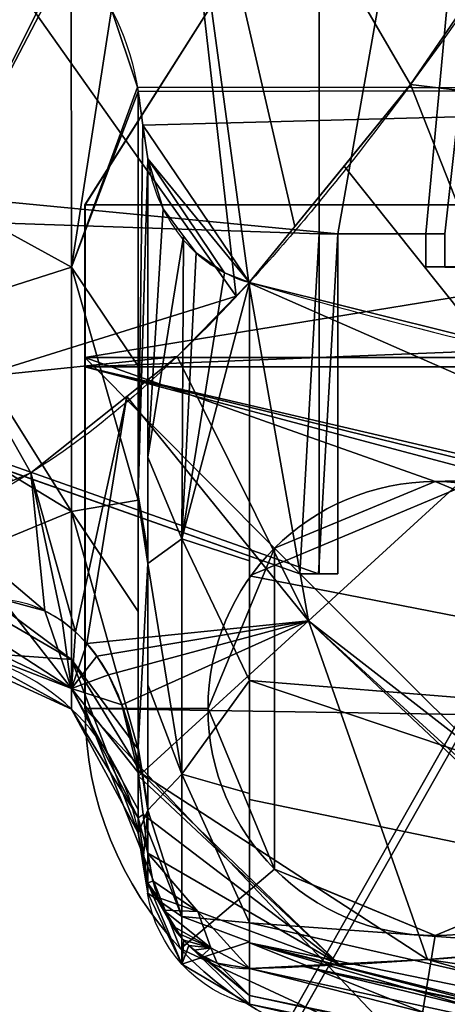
# Model space of a CAD drawing. Extents: x -181 to 175, y -61 to 227.
# Tile 3 of 23: x -122 to -98, y -29 to 27. Entities that reach past the tile are written whole.
import ezdxf

# ---------------------------------------------------------------- set-up
doc = ezdxf.new("R2010")
doc.units = 0
doc.header["$MEASUREMENT"] = 0
doc.layers.add('1', color=7, linetype='Continuous')

# ---------------------------------------------------------------- blocks, each defined once
blk = doc.blocks.new('UG_SURFACE_006')
at = {"layer": '1', "color": 253, "linetype": 'Continuous'}
blk.add_3dface([(104.214504, -59.94859, 242.074877), (-61.862744, -11.030207, 107.661866), (-96.032716, -11.030207, 107.661866), (-121.430703, -55.877682, 230.889246)], dxfattribs=at)
blk = doc.blocks.new('UG_SURFACE_017')
at = {"layer": '1', "color": 253, "linetype": 'Continuous'}
for points in [[(-75.366497, 20.543877, 88.598453), (-89.940302, 37.709814, 88.598453), (-99.665701, 23.480155, 69.468945)], [(-99.665701, 23.480155, 69.468945), (-103.435814, 18.850366, 60.854454), (-92.392795, 4.993896, 61.036132)], [(-99.665701, 23.480155, 69.468945), (-92.392795, 4.993896, 61.036132), (-75.366497, 20.543877, 88.598453)], [(-92.392795, 4.993896, 61.036132), (-103.435814, 18.850366, 60.854454), (-108.837694, 12.216741, 48.511501)], [(-108.837694, 12.216741, 48.511501), (-112.912282, 8.035436, 38.223248), (-105.462834, -6.977307, 30.417547)], [(-105.462834, -6.977307, 30.417547), (-92.392795, 4.993896, 61.036132), (-108.837694, 12.216741, 48.511501)], [(-112.912282, 8.035436, 38.223248), (-115.770914, 5.762199, 30.286219), (-105.462834, -6.977307, 30.417547)], [(-118.693121, -7.598397, 5.172517), (-115.770914, 5.762199, 30.286219), (-121.218033, 1.430545, 15.162209)], [(-118.693121, -7.598397, 5.172517), (-118.049659, -8.260177, 5.361686), (-115.770914, 5.762199, 30.286219)], [(-105.462834, -6.977307, 30.417547), (-115.770914, 5.762199, 30.286219), (-118.049659, -8.260177, 5.361686)], [(-92.392795, 4.993896, 61.036132), (-105.462834, -6.977307, 30.417547), (-82.52985, -24.810802, 35.557542)], [(-120.418914, -6.411878, 3.493429), (-121.218033, 1.430545, 15.162209), (-126.850158, -0.970257, -2.62387)], [(-121.218033, 1.430545, 15.162209), (-119.448677, -6.987432, 4.622317), (-118.693121, -7.598397, 5.172517)], [(-121.218033, 1.430545, 15.162209), (-120.418914, -6.411878, 3.493429), (-119.448677, -6.987432, 4.622317)], [(-126.850158, -0.970257, -2.62387), (-122.858793, -5.740999, -1.053434), (-120.418914, -6.411878, 3.493429)], [(-118.049659, -8.260177, 5.361686), (-117.471784, -8.995979, 5.253191), (-105.462834, -6.977307, 30.417547)], [(-105.462834, -6.977307, 30.417547), (-117.471784, -8.995979, 5.253191), (-116.817355, -10.047318, 4.696643)], [(-105.462834, -6.977307, 30.417547), (-116.817355, -10.047318, 4.696643), (-116.048969, -11.74481, 3.093988)], [(-114.941932, -15.659463, -2.543042), (-105.462834, -6.977307, 30.417547), (-116.048969, -11.74481, 3.093988)], [(-98.696366, -26.218088, 9.279574), (-105.462834, -6.977307, 30.417547), (-114.941932, -15.659463, -2.543042)], [(-98.696366, -26.218088, 9.279574), (-86.172864, -25.165994, 30.399909), (-105.462834, -6.977307, 30.417547)], [(-105.462834, -6.977307, 30.417547), (-86.172864, -25.165994, 30.399909), (-85.583188, -25.116455, 31.394366)], [(-105.462834, -6.977307, 30.417547), (-85.583188, -25.116455, 31.394366), (-82.52985, -24.810802, 35.557542)], [(-116.048969, -11.74481, 3.093988), (-115.177065, -15.39395, -2.543992), (-114.941932, -15.659463, -2.543042)], [(-114.941932, -15.659463, -2.543042), (-115.177065, -15.39395, -2.543992), (-115.12848, -15.5973, -2.85817)], [(-115.12848, -15.5973, -2.85817), (-115.10364, -15.808964, -3.289046), (-114.941932, -15.659463, -2.543042)], [(-103.735007, -26.470808, -2.633046), (-114.941932, -15.659463, -2.543042), (-115.10364, -15.808964, -3.289046)], [(-114.941932, -15.659463, -2.543042), (-103.735007, -26.470808, -2.633046), (-98.696366, -26.218088, 9.279574)], [(-115.10364, -15.808964, -3.289046), (-114.84883, -17.980533, -7.709585), (-103.735007, -26.470808, -2.633046)], [(-103.735007, -26.470808, -2.633046), (-114.84883, -17.980533, -7.709585), (-114.589356, -20.182345, -12.647086)], [(-111.734711, -23.484385, -13.630508), (-114.589356, -20.182345, -12.647086), (-114.299878, -21.739658, -16.151881)], [(-103.735007, -26.470808, -2.633046), (-114.589356, -20.182345, -12.647086), (-111.734711, -23.484385, -13.630508)], [(-111.734711, -23.484385, -13.630508), (-114.299878, -21.739658, -16.151881), (-114.001259, -22.689698, -18.050142)], [(-114.001259, -22.689698, -18.050142), (-113.69054, -23.419432, -19.310912), (-111.734711, -23.484385, -13.630508)], [(-113.69054, -23.419432, -19.310912), (-113.184161, -24.309536, -20.494906), (-111.011311, -25.546642, -17.550508)], [(-111.011311, -25.546642, -17.550508), (-111.734711, -23.484385, -13.630508), (-113.69054, -23.419432, -19.310912)], [(-111.734711, -23.484385, -13.630508), (-108.802982, -26.724998, -14.61501), (-103.735007, -26.470808, -2.633046)], [(-111.011311, -25.546642, -17.550508), (-108.802982, -26.724998, -14.61501), (-111.734711, -23.484385, -13.630508)], [(-111.011311, -25.546642, -17.550508), (-113.184161, -24.309536, -20.494906), (-112.906083, -24.696013, -20.83437)], [(-111.011311, -25.546642, -17.550508), (-112.906083, -24.696013, -20.83437), (-112.545677, -25.11961, -21.032387)], [(-112.545677, -25.11961, -21.032387), (-112.244636, -25.419133, -21.025835), (-111.011311, -25.546642, -17.550508)], [(-112.244636, -25.419133, -21.025835), (-111.940719, -25.679585, -20.88611), (-111.011311, -25.546642, -17.550508)], [(-111.011311, -25.546642, -17.550508), (-111.940719, -25.679585, -20.88611), (-111.500986, -25.992727, -20.4836)], [(-111.500986, -25.992727, -20.4836), (-110.640667, -26.425041, -19.148193), (-111.011311, -25.546642, -17.550508)], [(-110.640667, -26.425041, -19.148193), (-108.802982, -26.724998, -14.61501), (-111.011311, -25.546642, -17.550508)]]:
    blk.add_3dface(points, dxfattribs=at)
blk = doc.blocks.new('UG_SURFACE_021')
at = {"layer": '1', "color": 253, "linetype": 'Continuous'}
for points in [[(-98.26947, 0.930654, -334.097683), (-118.147232, 7.980282, -334.097683), (111.721806, 7.980282, -334.097683)], [(-107.387178, -2.846025, -334.097683), (-111.163862, -11.963733, -334.097683), (-118.147232, -11.963733, -334.097683), (-118.147232, 7.980282, -334.097683)], [(-118.147232, 7.980282, -334.097683), (-98.26947, 0.930654, -334.097683), (-107.387178, -2.846025, -334.097683)], [(111.721806, 7.980282, -334.097683), (-89.151762, -2.846025, -334.097683), (-98.26947, 0.930654, -334.097683)], [(-112.722613, -25.610423, -334.097683), (-118.147232, -11.963733, -334.097683), (-111.163862, -11.963733, -334.097683), (-107.387178, -21.081442, -334.097683)], [(-107.387178, -21.081442, -334.097683), (-98.26947, -24.858119, -334.097683), (-99.409498, -31.808775, -334.097683), (-112.722613, -25.610423, -334.097683)], [(-72.847284, -31.808775, -334.097683), (-99.409498, -31.808775, -334.097683), (-98.26947, -24.858119, -334.097683), (-89.151762, -21.081442, -334.097683)]]:
    blk.add_3dface(points, dxfattribs=at)
blk = doc.blocks.new('UG_SURFACE_025')
at = {"layer": '1', "color": 253, "linetype": 'Continuous'}
for points in [[(-101.603977, 42.766836, -317.29877), (-118.147232, 16.644424, -329.913646), (-118.147232, 16.644424, -326.633662), (-101.717405, 42.58772, -314.056844)], [(-101.717405, 42.58772, -314.056844), (-101.603977, 42.766836, -314.056844), (-101.603977, 42.766836, -317.29877)]]:
    blk.add_3dface(points, dxfattribs=at)
blk = doc.blocks.new('UG_SURFACE_041')
at = {"layer": '1', "color": 253, "linetype": 'Continuous'}
for points in [[(-121.430703, -56.817334, 230.547279), (-96.032716, -11.969859, 107.319884), (-61.862744, -11.969859, 107.319884), (-111.611545, -60.888242, 241.73291)], [(-61.862744, -11.969859, 107.319884), (54.4657, -11.969859, 107.319884), (-111.611545, -60.888242, 241.73291)], [(-111.611545, -60.888242, 241.73291), (54.4657, -11.969859, 107.319884), (88.635668, -11.969859, 107.319884), (114.033654, -56.817334, 230.547279)]]:
    blk.add_3dface(points, dxfattribs=at)
blk = doc.blocks.new('UG_SURFACE_059')
at = {"layer": '1', "color": 253, "linetype": 'Continuous'}
blk.add_3dface([(-121.430703, -55.877682, 230.889246), (-96.032716, -11.030207, 107.661866), (-96.032716, -11.969859, 107.319884), (-121.430703, -56.817334, 230.547279)], dxfattribs=at)
blk = doc.blocks.new('UG_SURFACE_075')
at = {"layer": '1', "color": 253, "linetype": 'Continuous'}
for points in [[(-145.679027, 147.347257, 241.070837), (-145.679027, 19.034958, 241.070837), (-103.796504, 151.386097, 125.911281)], [(-91.616765, 96.010454, 92.422076), (-97.729735, 151.386097, 109.230198), (-103.796504, 151.386097, 125.911281), (-145.679027, 19.034958, 241.070837)], [(-145.679027, 19.034958, 241.070837), (-91.743901, 83.191104, 92.771634), (-91.616765, 96.010454, 92.422076)], [(-91.743901, 83.191104, 92.771634), (-145.679027, 19.034958, 241.070837), (-103.796504, 14.996119, 125.911281)], [(-103.796504, 14.996119, 125.911281), (-97.729735, 14.996119, 109.230198), (-91.616765, 70.371762, 92.422076), (-91.743901, 83.191104, 92.771634)], [(-97.729735, 14.996119, 109.230198), (-97.729735, 13.118427, 109.230198), (-92.190139, 13.118427, 93.998618), (-91.616765, 70.371762, 92.422076)], [(-142.458498, 8.968603, 232.215717), (-104.895338, -4.308893, 128.93264), (-103.796504, 14.996119, 125.911281), (-145.679027, 19.034958, 241.070837)], [(-104.895338, -4.308893, 128.93264), (-103.796504, -4.308893, 125.911281), (-103.796504, 14.996119, 125.911281)]]:
    blk.add_3dface(points, dxfattribs=at)
blk = doc.blocks.new('UG_SURFACE_083')
at = {"layer": '1', "color": 253, "linetype": 'Continuous'}
for points in [[(111.721806, 16.644424, -326.633662), (95.291987, 42.58772, -314.056844), (-101.717405, 42.58772, -314.056844), (-118.147232, 16.644424, -326.633662)], [(-118.147232, 16.644424, -326.633662), (-118.147232, 7.443391, -331.094146), (111.721806, 16.644424, -326.633662)], [(-118.147232, 7.443391, -331.094146), (111.721806, 7.443391, -331.094146), (111.721806, 16.644424, -326.633662)]]:
    blk.add_3dface(points, dxfattribs=at)
blk = doc.blocks.new('UG_SURFACE_093')
at = {"layer": '1', "color": 253, "linetype": 'Continuous'}
for points in [[(-143.52195, 157.413617, 232.215717), (-105.95879, 170.691103, 128.93264), (-104.859948, 151.386097, 125.911281), (-146.618247, 16.424028, 240.729243)], [(-104.859948, 14.996119, 125.911281), (-146.618247, 16.424028, 240.729243), (-104.859948, 151.386097, 125.911281)], [(-92.458352, 83.191104, 91.812052), (-98.793186, 14.996119, 109.230198), (-104.859948, 14.996119, 125.911281), (-104.859948, 151.386097, 125.911281)], [(-93.25359, 13.118427, 93.998618), (-98.793186, 13.118427, 109.230198), (-98.793186, 14.996119, 109.230198), (-92.458352, 83.191104, 91.812052)], [(-146.618247, 16.424028, 240.729243), (-104.859948, 14.996119, 125.911281), (-105.95879, -4.308893, 128.93264), (-143.52195, 8.968603, 232.215717)], [(-104.859948, 14.996119, 125.911281), (-104.859948, -4.308893, 125.911281), (-105.95879, -4.308893, 128.93264)]]:
    blk.add_3dface(points, dxfattribs=at)
blk = doc.blocks.new('UG_SURFACE_101')
at = {"layer": '1', "color": 253, "linetype": 'Continuous'}
for points in [[(-109.570973, 11.464261, 46.659995), (-113.650151, 47.544632, 54.556701), (-133.030385, 44.587202, 11.857677)], [(-108.837694, 12.216741, 48.511501), (-106.226534, 15.423305, 54.477844), (-113.650151, 47.544632, 54.556701)], [(-113.650151, 47.544632, 54.556701), (-106.226534, 15.423305, 54.477844), (-99.665701, 23.480155, 69.468945)], [(-113.650151, 47.544632, 54.556701), (-99.665701, 23.480155, 69.468945), (-89.940302, 37.709814, 88.598453)], [(-109.570973, 11.464261, 46.659995), (-108.837694, 12.216741, 48.511501), (-113.650151, 47.544632, 54.556701)], [(-133.030385, 44.587202, 11.857677), (-124.311812, 6.866859, 11.857677), (-109.570973, 11.464261, 46.659995)], [(-112.912282, 8.035436, 38.223248), (-109.570973, 11.464261, 46.659995), (-124.311812, 6.866859, 11.857677)], [(-121.218033, 1.430545, 15.162209), (-112.912282, 8.035436, 38.223248), (-124.311812, 6.866859, 11.857677)], [(-124.311812, 6.866859, 11.857677), (-122.276478, 0.979362, 11.819663), (-121.218033, 1.430545, 15.162209)]]:
    blk.add_3dface(points, dxfattribs=at)
blk = doc.blocks.new('UG_SURFACE_108')
at = {"layer": '1', "color": 253, "linetype": 'Continuous'}
for points in [[(-34.059267, 30.659007, -235.766754), (-37.131596, 23.241742, -235.766754), (-115.168624, 23.332261, -235.766754), (-116.641492, 27.752498, -235.766754)], [(-115.12848, 23.084197, -235.766754), (-115.168624, 23.332261, -235.766754), (-37.131596, 23.241742, -235.766754)], [(-114.859059, 21.169726, -235.766754), (-115.12848, 23.084197, -235.766754), (-37.131596, 23.241742, -235.766754)], [(-114.859059, 21.169726, -235.766754), (-37.131596, 23.241742, -235.766754), (-83.912574, 6.03697, -235.766754), (-108.802982, 12.231155, -235.766754)], [(-114.589356, 19.255295, -235.766754), (-114.859059, 21.169726, -235.766754), (-108.802982, 12.231155, -235.766754)], [(-110.219352, 12.787807, -235.766754), (-111.835822, 13.916056, -235.766754), (-113.715932, 16.420037, -235.766754), (-114.589356, 19.255295, -235.766754)], [(-114.589356, 19.255295, -235.766754), (-108.802982, 12.231155, -235.766754), (-110.219352, 12.787807, -235.766754)]]:
    blk.add_3dface(points, dxfattribs=at)
blk = doc.blocks.new('UG_SURFACE_128')
at = {"layer": '1', "color": 253, "linetype": 'Continuous'}
for points in [[(-118.907437, -10.821727, -25.411453), (-122.858793, -5.740999, -1.053434), (-126.158893, -6.126116, -10.854108)], [(-126.158893, -6.126116, -10.854108), (-126.158893, -7.360064, -25.672246), (-118.907437, -10.821727, -25.411453)], [(-120.418914, -6.411878, 3.493429), (-122.858793, -5.740999, -1.053434), (-118.907437, -10.821727, -25.411453)], [(-118.907437, -10.821727, -25.411453), (-119.448677, -6.987432, 4.622317), (-120.418914, -6.411878, 3.493429)], [(-118.907437, -10.821727, -25.411453), (-118.913218, -7.420417, 5.012238), (-119.448677, -6.987432, 4.622317)], [(-118.907437, -10.821727, -25.411453), (-126.158893, -7.360064, -25.672246), (-126.158893, -8.028653, -33.701159)], [(-118.693121, -7.598397, 5.172517), (-118.913218, -7.420417, 5.012238), (-118.907437, -10.821727, -25.411453)], [(-118.907437, -10.821727, -25.411453), (-118.049659, -8.260177, 5.361686), (-118.693121, -7.598397, 5.172517)], [(-126.158893, -8.028653, -33.701159), (-126.158893, -8.663482, -56.618497), (-118.907437, -11.990237, -56.618497)], [(-118.907437, -11.990237, -56.618497), (-118.907437, -10.821727, -25.411453), (-126.158893, -8.028653, -33.701159)], [(-118.907437, -10.821727, -25.411453), (-117.471784, -8.995979, 5.253191), (-118.049659, -8.260177, 5.361686)], [(-118.907437, -10.821727, -25.411453), (-116.817355, -10.047318, 4.696643), (-117.471784, -8.995979, 5.253191)], [(-118.907437, -10.821727, -25.411453), (-116.048969, -11.74481, 3.093988), (-116.817355, -10.047318, 4.696643)], [(-115.12848, -18.160952, -29.684018), (-115.12848, -17.703563, -24.897935), (-118.907437, -10.821727, -25.411453)], [(-115.12848, -15.5973, -2.85817), (-116.048969, -11.74481, 3.093988), (-118.907437, -10.821727, -25.411453)], [(-118.907437, -10.821727, -25.411453), (-115.12848, -17.703563, -24.897935), (-115.12848, -15.5973, -2.85817)], [(-115.12848, -18.160952, -29.684018), (-118.907437, -10.821727, -25.411453), (-118.907437, -11.990237, -56.618497)], [(-118.907437, -11.990237, -56.618497), (-115.12848, -19.016653, -56.618497), (-115.12848, -18.160952, -29.684018)]]:
    blk.add_3dface(points, dxfattribs=at)
blk = doc.blocks.new('UG_SURFACE_132')
at = {"layer": '1', "color": 253, "linetype": 'Continuous'}
for points in [[(-89.151762, -21.081442, -348.097682), (-107.387178, -2.846025, -348.097682), (-98.26947, 0.930654, -348.097682), (-89.151762, -2.846025, -348.097682)], [(-107.387178, -21.081442, -348.097682), (-111.163862, -11.963733, -348.097682), (-107.387178, -2.846025, -348.097682)], [(-107.387178, -2.846025, -348.097682), (-89.151762, -21.081442, -348.097682), (-98.26947, -24.858119, -348.097682), (-107.387178, -21.081442, -348.097682)], [(-89.151762, -2.846025, -348.097682), (-85.375085, -11.963733, -348.097682), (-89.151762, -21.081442, -348.097682)]]:
    blk.add_3dface(points, dxfattribs=at)
blk = doc.blocks.new('UG_SURFACE_139')
at = {"layer": '1', "color": 253, "linetype": 'Continuous'}
blk.add_3dface([(-105.95879, -4.308893, 128.93264), (-104.859948, -4.308893, 125.911281), (-103.796504, -4.308893, 125.911281), (-104.895338, -4.308893, 128.93264)], dxfattribs=at)
blk = doc.blocks.new('UG_SURFACE_142')
at = {"layer": '1', "color": 253, "linetype": 'Continuous'}
blk.add_3dface([(-143.52195, 8.968603, 232.215717), (-105.95879, -4.308893, 128.93264), (-104.895338, -4.308893, 128.93264), (-142.458498, 8.968603, 232.215717)], dxfattribs=at)
blk = doc.blocks.new('UG_SURFACE_147')
at = {"layer": '1', "color": 253, "linetype": 'Continuous'}
for points in [[(-114.84883, -17.980533, -7.709585), (-115.12848, -15.5973, -2.85817), (-115.12848, -18.160952, -29.684018)], [(-114.589356, -20.182345, -12.647086), (-114.84883, -17.980533, -7.709585), (-115.12848, -18.160952, -29.684018)], [(-115.12848, -18.160952, -29.684018), (-114.589356, -21.881476, -34.603618), (-114.589356, -20.182345, -12.647086)], [(-114.589356, -21.881476, -34.603618), (-115.12848, -18.160952, -29.684018), (-115.12848, -19.016653, -56.618497)], [(-115.12848, -19.016653, -56.618497), (-114.858918, -20.732503, -56.618497), (-114.589356, -21.881476, -34.603618)], [(-114.858918, -20.732503, -56.618497), (-114.589356, -22.448353, -56.618497), (-114.589356, -21.881476, -34.603618)]]:
    blk.add_3dface(points, dxfattribs=at)
blk = doc.blocks.new('UG_SURFACE_151')
at = {"layer": '1', "color": 253, "linetype": 'Continuous'}
for points in [[(-98.26947, 0.930654, -348.097682), (-104.383267, -1.601763, -348.097682), (-104.383267, -1.601763, -334.097683), (-98.26947, 0.930654, -334.097683)], [(-98.26947, 0.930654, -334.097683), (-92.15568, -1.601763, -334.097683), (-92.15568, -1.601763, -348.097682), (-98.26947, 0.930654, -348.097682)], [(-107.387178, -2.846025, -334.097683), (-104.383267, -1.601763, -334.097683), (-104.383267, -1.601763, -348.097682), (-107.387178, -2.846025, -348.097682)], [(-89.151762, -2.846025, -348.097682), (-92.15568, -1.601763, -348.097682), (-92.15568, -1.601763, -334.097683), (-89.151762, -2.846025, -334.097683)], [(-107.387178, -2.846025, -348.097682), (-111.163862, -11.963733, -348.097682), (-111.163862, -11.963733, -334.097683), (-107.387178, -2.846025, -334.097683)], [(-89.151762, -2.846025, -334.097683), (-85.375085, -11.963733, -334.097683), (-85.375085, -11.963733, -348.097682), (-89.151762, -2.846025, -348.097682)], [(-107.387178, -21.081442, -334.097683), (-111.163862, -11.963733, -334.097683), (-111.163862, -11.963733, -348.097682), (-107.387178, -21.081442, -348.097682)], [(-89.151762, -21.081442, -348.097682), (-85.375085, -11.963733, -348.097682), (-85.375085, -11.963733, -334.097683), (-89.151762, -21.081442, -334.097683)], [(-107.387178, -21.081442, -348.097682), (-104.383267, -22.325704, -348.097682), (-104.383267, -22.325704, -334.097683), (-107.387178, -21.081442, -334.097683)], [(-89.151762, -21.081442, -334.097683), (-92.15568, -22.325704, -334.097683), (-92.15568, -22.325704, -348.097682), (-89.151762, -21.081442, -348.097682)], [(-98.26947, -24.858119, -334.097683), (-104.383267, -22.325704, -334.097683), (-104.383267, -22.325704, -348.097682), (-98.26947, -24.858119, -348.097682)], [(-98.26947, -24.858119, -348.097682), (-92.15568, -22.325704, -348.097682), (-92.15568, -22.325704, -334.097683), (-98.26947, -24.858119, -334.097683)]]:
    blk.add_3dface(points, dxfattribs=at)
blk = doc.blocks.new('UG_SURFACE_161')
at = {"layer": '1', "color": 253, "linetype": 'Continuous'}
blk.add_3dface([(-103.796504, 14.996119, 125.911281), (-103.796504, -4.308893, 125.911281), (-104.859948, -4.308893, 125.911281), (-104.859948, 14.996119, 125.911281)], dxfattribs=at)
blk = doc.blocks.new('UG_SURFACE_162')
at = {"layer": '1', "color": 253, "linetype": 'Continuous'}
for points in [[(-118.147232, 7.443391, -331.094146), (-118.147232, 16.644424, -326.633662), (-118.147232, 16.644424, -329.913646), (-118.147232, 7.980282, -334.097683)], [(-118.147232, 7.980282, -334.097683), (-118.147232, -11.963733, -334.097683), (-118.147232, -11.963733, -331.094146), (-118.147232, 7.443391, -331.094146)]]:
    blk.add_3dface(points, dxfattribs=at)
blk = doc.blocks.new('UG_SURFACE_166')
at = {"layer": '1', "color": 253, "linetype": 'Continuous'}
for points in [[(-114.299878, -21.739658, -16.151881), (-114.589356, -20.182345, -12.647086), (-114.589356, -21.881476, -34.603618)], [(-114.589356, -21.881476, -34.603618), (-114.001259, -22.689698, -18.050142), (-114.299878, -21.739658, -16.151881)], [(-114.589356, -21.881476, -34.603618), (-114.589356, -22.448353, -56.618497), (-112.648569, -26.478048, -56.618497)], [(-114.589356, -21.881476, -34.603618), (-112.648569, -26.478048, -56.618497), (-112.645723, -25.002019, -20.977417)], [(-112.645723, -25.002019, -20.977417), (-112.906083, -24.696013, -20.83437), (-114.589356, -21.881476, -34.603618)], [(-114.589356, -21.881476, -34.603618), (-112.906083, -24.696013, -20.83437), (-113.184161, -24.309536, -20.494906)], [(-114.589356, -21.881476, -34.603618), (-113.184161, -24.309536, -20.494906), (-113.69054, -23.419432, -19.310912)], [(-114.589356, -21.881476, -34.603618), (-113.69054, -23.419432, -19.310912), (-114.001259, -22.689698, -18.050142)], [(-112.545677, -25.11961, -21.032387), (-112.645723, -25.002019, -20.977417), (-112.648569, -26.478048, -56.618497)], [(-112.244636, -25.419133, -21.025835), (-112.545677, -25.11961, -21.032387), (-112.648569, -26.478048, -56.618497)], [(-112.648569, -26.478048, -56.618497), (-108.802982, -28.762024, -56.618497), (-112.244636, -25.419133, -21.025835)], [(-108.802982, -28.252469, -35.592072), (-111.940719, -25.679585, -20.88611), (-112.244636, -25.419133, -21.025835)], [(-112.244636, -25.419133, -21.025835), (-108.802982, -28.762024, -56.618497), (-108.802982, -28.252469, -35.592072)], [(-108.802982, -28.252469, -35.592072), (-111.500986, -25.992727, -20.4836), (-111.940719, -25.679585, -20.88611)], [(-110.640667, -26.425041, -19.148193), (-111.500986, -25.992727, -20.4836), (-108.802982, -28.252469, -35.592072)], [(-108.802982, -28.252469, -35.592072), (-108.802982, -26.724998, -14.61501), (-110.640667, -26.425041, -19.148193)]]:
    blk.add_3dface(points, dxfattribs=at)
blk = doc.blocks.new('UG_SURFACE_169')
at = {"layer": '1', "color": 253, "linetype": 'Continuous'}
for points in [[(-126.158893, 17.093455, -193.65114), (-126.158893, 34.685839, -235.766754), (-125.785276, 34.634542, -235.766754)], [(-126.158893, 17.093455, -193.65114), (-125.785276, 34.634542, -235.766754), (-122.217, 33.458322, -235.766754)], [(-126.158893, 17.093455, -193.65114), (-122.217, 33.458322, -235.766754), (-119.108528, 31.156629, -235.766754)], [(-126.158893, 17.093455, -193.65114), (-119.108528, 31.156629, -235.766754), (-118.938126, 30.921496, -235.766754)], [(-118.938126, 30.921496, -235.766754), (-118.907437, 13.099565, -195.184529), (-126.158893, 17.093455, -193.65114)], [(-118.907437, 13.099565, -195.184529), (-118.938126, 30.921496, -235.766754), (-116.641492, 27.752498, -235.766754)], [(-116.641492, 27.752498, -235.766754), (-115.168624, 23.332261, -235.766754), (-118.907437, 13.099565, -195.184529)], [(-118.907437, 13.099565, -195.184529), (-115.168624, 23.332261, -235.766754), (-115.12848, 23.084197, -235.766754)], [(-115.12848, 23.084197, -235.766754), (-115.12848, 7.491834, -197.254494), (-118.907437, 13.099565, -195.184529)], [(-126.158893, 10.805587, -178.59818), (-126.158893, 17.093455, -193.65114), (-118.907437, 13.099565, -195.184529)], [(-126.158893, 10.805587, -178.59818), (-118.907437, 13.099565, -195.184529), (-118.907437, -0.772655, -150.10713)], [(-118.907437, 13.099565, -195.184529), (-115.12848, 7.491834, -197.254494), (-115.12848, -0.119163, -178.45577)], [(-118.907437, -0.772655, -150.10713), (-118.907437, 13.099565, -195.184529), (-115.12848, -0.119163, -178.45577)], [(-118.907437, -0.772655, -150.10713), (-126.158893, 3.651269, -149.031773), (-126.158893, 10.805587, -178.59818)], [(-126.158893, -3.765604, -118.380316), (-126.158893, 3.651269, -149.031773), (-118.907437, -0.772655, -150.10713)], [(-115.12848, -0.119163, -178.45577), (-115.12848, -6.45389, -151.500121), (-118.907437, -0.772655, -150.10713)], [(-118.907437, -0.772655, -150.10713), (-118.907437, -9.175819, -103.698105), (-126.158893, -3.765604, -118.380316)], [(-115.12848, -14.264204, -118.265547), (-118.907437, -9.175819, -103.698105), (-118.907437, -0.772655, -150.10713)], [(-118.907437, -0.772655, -150.10713), (-115.12848, -6.45389, -151.500121), (-115.12848, -14.264204, -118.265547)], [(-118.907437, -9.175819, -103.698105), (-126.158893, -4.967069, -103.229955), (-126.158893, -3.765604, -118.380316)], [(-126.158893, -8.663482, -56.618497), (-126.158893, -4.967069, -103.229955), (-118.907437, -9.175819, -103.698105)], [(-118.907437, -9.175819, -103.698105), (-118.907437, -11.990237, -56.618497), (-126.158893, -8.663482, -56.618497)], [(-115.12848, -14.264204, -118.265547), (-115.12848, -15.327595, -104.471624), (-118.907437, -9.175819, -103.698105)], [(-118.907437, -9.175819, -103.698105), (-115.12848, -15.327595, -104.471624), (-115.12848, -19.016653, -56.618497)], [(-115.12848, -19.016653, -56.618497), (-118.907437, -11.990237, -56.618497), (-118.907437, -9.175819, -103.698105)]]:
    blk.add_3dface(points, dxfattribs=at)
blk = doc.blocks.new('UG_SURFACE_177')
at = {"layer": '1', "color": 253, "linetype": 'Continuous'}
blk.add_3dface([(-97.729735, 14.996119, 109.230198), (-103.796504, 14.996119, 125.911281), (-104.859948, 14.996119, 125.911281), (-98.793186, 14.996119, 109.230198)], dxfattribs=at)
blk = doc.blocks.new('UG_SURFACE_185')
at = {"layer": '1', "color": 253, "linetype": 'Continuous'}
for points in [[(-115.12848, 0.158748, -179.142192), (-115.12848, 23.084197, -235.766754), (-114.859059, 21.169726, -235.766754)], [(-115.12848, 0.158748, -179.142192), (-114.859059, 21.169726, -235.766754), (-114.589356, 19.255295, -235.766754)], [(-114.589356, 19.255295, -235.766754), (-114.589356, -3.032793, -180.15711), (-115.12848, 0.158748, -179.142192)], [(-115.12848, -0.119163, -178.45577), (-115.12848, 0.158748, -179.142192), (-114.589356, -3.032793, -180.15711)], [(-115.12848, -0.119163, -178.45577), (-114.589356, -3.032793, -180.15711), (-114.589356, -3.732517, -178.411275)], [(-115.12848, -14.179498, -118.625991), (-115.12848, -0.119163, -178.45577), (-114.589356, -3.732517, -178.411275)], [(-114.589356, -3.732517, -178.411275), (-114.589356, -17.528893, -119.145557), (-115.12848, -14.179498, -118.625991)], [(-115.12848, -14.264204, -118.265547), (-115.12848, -14.179498, -118.625991), (-114.589356, -17.528893, -119.145557)], [(-115.12848, -19.016653, -56.618497), (-115.12848, -14.264204, -118.265547), (-114.589356, -17.742094, -118.229702)], [(-115.12848, -14.264204, -118.265547), (-114.589356, -17.528893, -119.145557), (-114.589356, -17.742094, -118.229702)], [(-114.589356, -17.742094, -118.229702), (-114.858918, -20.732503, -56.618497), (-115.12848, -19.016653, -56.618497)], [(-114.589356, -17.742094, -118.229702), (-114.589356, -22.448353, -56.618497), (-114.858918, -20.732503, -56.618497)]]:
    blk.add_3dface(points, dxfattribs=at)
blk = doc.blocks.new('UG_SURFACE_196')
at = {"layer": '1', "color": 253, "linetype": 'Continuous'}
for points in [[(-108.802982, -4.419135, -193.45668), (-108.802982, 12.231155, -235.766754), (-83.912574, 6.03697, -235.766754)], [(-56.667075, -14.617637, -197.091728), (-108.802982, -4.419135, -193.45668), (-83.912574, 6.03697, -235.766754)], [(-108.802982, -10.37088, -178.332686), (-108.802982, -4.419135, -193.45668), (-56.667075, -14.617637, -197.091728)], [(-108.802982, -10.37088, -178.332686), (-56.667075, -14.617637, -197.091728), (-56.667075, -27.934428, -151.277468)], [(-56.667075, -27.934428, -151.277468), (-108.802982, -17.130563, -148.791552), (-108.802982, -10.37088, -178.332686)], [(-108.802982, -24.13829, -118.166402), (-108.802982, -17.130563, -148.791552), (-56.667075, -27.934428, -151.277468)], [(-56.667075, -35.993244, -104.252584), (-108.802982, -25.272598, -103.067271), (-108.802982, -24.13829, -118.166402)], [(-56.667075, -27.934428, -151.277468), (-56.667075, -35.993244, -104.252584), (-108.802982, -24.13829, -118.166402)], [(-88.242248, -33.489484, -56.618497), (-108.802982, -28.762024, -56.618497), (-108.802982, -25.272598, -103.067271)], [(-56.666277, -38.358983, -72.57206), (-59.000921, -38.17533, -70.072822), (-108.802982, -25.272598, -103.067271)], [(-108.802982, -25.272598, -103.067271), (-56.667075, -35.993244, -104.252584), (-56.666277, -38.358983, -72.57206)], [(-67.471512, -37.186656, -56.618497), (-88.242248, -33.489484, -56.618497), (-108.802982, -25.272598, -103.067271)], [(-108.802982, -25.272598, -103.067271), (-59.000921, -38.17533, -70.072822), (-67.471512, -37.186656, -56.618497)]]:
    blk.add_3dface(points, dxfattribs=at)
blk = doc.blocks.new('UG_SURFACE_197')
at = {"layer": '1', "color": 253, "linetype": 'Continuous'}
blk.add_3dface([(-97.729735, 13.118427, 109.230198), (-97.729735, 14.996119, 109.230198), (-98.793186, 14.996119, 109.230198), (-98.793186, 13.118427, 109.230198)], dxfattribs=at)
blk = doc.blocks.new('UG_SURFACE_203')
at = {"layer": '1', "color": 253, "linetype": 'Continuous'}
for points in [[(-114.589356, 2.320681, -193.514243), (-114.589356, 19.255295, -235.766754), (-113.715932, 16.420037, -235.766754)], [(-114.589356, 2.320681, -193.514243), (-113.715932, 16.420037, -235.766754), (-112.547591, 14.864009, -235.766754)], [(-112.547591, 14.864009, -235.766754), (-112.648569, -2.320305, -195.217803), (-114.589356, 2.320681, -193.514243)], [(-112.648569, -2.320305, -195.217803), (-112.547591, 14.864009, -235.766754), (-111.835822, 13.916056, -235.766754)], [(-112.648569, -2.320305, -195.217803), (-111.835822, 13.916056, -235.766754), (-110.219352, 12.787807, -235.766754)], [(-112.648569, -2.320305, -195.217803), (-110.219352, 12.787807, -235.766754), (-108.802982, 12.231155, -235.766754)], [(-108.802982, 12.231155, -235.766754), (-108.802982, -3.562473, -195.633546), (-112.648569, -2.320305, -195.217803)], [(-114.589356, -3.732517, -178.411275), (-114.589356, 2.320681, -193.514243), (-112.648569, -2.320305, -195.217803)], [(-114.589356, -3.732517, -178.411275), (-112.648569, -2.320305, -195.217803), (-112.648569, -15.681816, -150.048733)], [(-112.648569, -2.320305, -195.217803), (-108.802982, -3.562473, -195.633546), (-108.802982, -10.37088, -178.332686)], [(-112.648569, -15.681816, -150.048733), (-112.648569, -2.320305, -195.217803), (-108.802982, -10.37088, -178.332686)], [(-112.648569, -15.681816, -150.048733), (-114.589356, -10.611096, -148.862645), (-114.589356, -3.732517, -178.411275)], [(-114.589356, -17.742094, -118.229702), (-114.589356, -10.611096, -148.862645), (-112.648569, -15.681816, -150.048733)], [(-108.802982, -10.37088, -178.332686), (-108.802982, -16.782504, -150.312632), (-112.648569, -15.681816, -150.048733)], [(-112.648569, -15.681816, -150.048733), (-112.648569, -23.77004, -103.644468), (-114.589356, -17.742094, -118.229702)], [(-108.802982, -24.13829, -118.166402), (-112.648569, -23.77004, -103.644468), (-112.648569, -15.681816, -150.048733)], [(-112.648569, -15.681816, -150.048733), (-108.802982, -16.782504, -150.312632), (-108.802982, -24.13829, -118.166402)], [(-112.648569, -23.77004, -103.644468), (-114.589356, -18.896619, -103.115417), (-114.589356, -17.742094, -118.229702)], [(-114.589356, -22.448353, -56.618497), (-114.589356, -18.896619, -103.115417), (-112.648569, -23.77004, -103.644468)], [(-112.648569, -23.77004, -103.644468), (-112.648569, -26.478048, -56.618497), (-114.589356, -22.448353, -56.618497)], [(-108.802982, -24.13829, -118.166402), (-108.802982, -25.214197, -103.844687), (-112.648569, -23.77004, -103.644468)], [(-112.648569, -26.478048, -56.618497), (-112.648569, -23.77004, -103.644468), (-108.802982, -25.214197, -103.844687)], [(-108.802982, -25.214197, -103.844687), (-108.802982, -28.762024, -56.618497), (-112.648569, -26.478048, -56.618497)]]:
    blk.add_3dface(points, dxfattribs=at)
blk = doc.blocks.new('UG_SURFACE_216')
at = {"layer": '1', "color": 253, "linetype": 'Continuous'}
blk.add_3dface([(-92.190139, 13.118427, 93.998618), (-97.729735, 13.118427, 109.230198), (-98.793186, 13.118427, 109.230198), (-93.25359, 13.118427, 93.998618)], dxfattribs=at)
blk = doc.blocks.new('UG_SURFACE_235')
at = {"layer": '1', "color": 253, "linetype": 'Continuous'}
for points in [[(-74.342862, -29.838238, 17.358581), (-78.95568, -24.453009, 40.430874), (-85.583188, -25.116455, 31.394366)], [(-74.342862, -29.838238, 17.358581), (-78.304984, -24.384998, 41.259862), (-78.95568, -24.453009, 40.430874)], [(-74.342862, -29.838238, 17.358581), (-85.583188, -25.116455, 31.394366), (-98.696366, -26.218088, 9.279574)], [(-98.696366, -26.218088, 9.279574), (-105.896451, -26.579218, -7.743237), (-73.111162, -33.459555, -6.980218)], [(-98.696366, -26.218088, 9.279574), (-73.111162, -33.459555, -6.980218), (-74.342862, -29.838238, 17.358581)], [(-105.896451, -26.579218, -7.743237), (-108.802982, -26.724998, -14.61501), (-74.402019, -34.214389, -16.170474)], [(-74.389338, -35.414223, -32.498416), (-74.402019, -34.214389, -16.170474), (-108.802982, -26.724998, -14.61501)], [(-108.802982, -26.724998, -14.61501), (-108.802982, -28.252469, -35.592072), (-74.389338, -35.414223, -32.498416)], [(-73.057733, -33.616628, -8.035895), (-73.111162, -33.459555, -6.980218), (-105.896451, -26.579218, -7.743237)], [(-74.402019, -34.214389, -16.170474), (-73.057733, -33.616628, -8.035895), (-105.896451, -26.579218, -7.743237)], [(-72.884575, -36.059279, -41.276608), (-74.389338, -35.414223, -32.498416), (-108.802982, -28.252469, -35.592072)], [(-108.802982, -28.252469, -35.592072), (-108.802982, -28.762024, -56.618497), (-72.884575, -36.059279, -41.276608)], [(-72.884575, -36.059279, -41.276608), (-108.802982, -28.762024, -56.618497), (-88.242248, -33.489484, -56.618497)], [(-88.242248, -33.489484, -56.618497), (-67.471512, -37.186656, -56.618497), (-72.884575, -36.059279, -41.276608)]]:
    blk.add_3dface(points, dxfattribs=at)
blk = doc.blocks.new('UG_SURFACE_266')
at = {"layer": '1', "color": 253, "linetype": 'Continuous'}
for points in [[(95.178552, 42.766836, -317.29877), (111.721806, 16.644424, -329.913646), (111.721806, 7.980282, -334.097683), (-118.147232, 7.980282, -334.097683)], [(95.178552, 42.766836, -317.29877), (-118.147232, 7.980282, -334.097683), (-118.147232, 16.644424, -329.913646), (-101.603977, 42.766836, -317.29877)]]:
    blk.add_3dface(points, dxfattribs=at)
blk = doc.blocks.new('UG_SURFACE_268')
at = {"layer": '1', "color": 253, "linetype": 'Continuous'}
for points in [[(-118.147232, -11.963733, -331.094146), (-118.147232, -11.963733, -334.097683), (-112.722613, -25.610423, -334.097683), (-112.722613, -25.610423, -331.094146)], [(-112.722613, -25.610423, -331.094146), (-112.722613, -25.610423, -334.097683), (-99.409498, -31.808775, -334.097683), (-99.409498, -31.808775, -331.094146)]]:
    blk.add_3dface(points, dxfattribs=at)
blk = doc.blocks.new('UG_SURFACE_271')
at = {"layer": '1', "color": 253, "linetype": 'Continuous'}
for points in [[(-40.593602, -13.198184, -331.094146), (-38.125001, -12.176215, -331.094146), (-118.147232, 7.443391, -331.094146)], [(-118.147232, 7.443391, -331.094146), (-38.125001, -12.176215, -331.094146), (-35.476055, -11.827649, -331.094146)], [(-40.593602, -13.198184, -331.094146), (-118.147232, 7.443391, -331.094146), (-118.147232, -11.963733, -331.094146)], [(111.721806, 7.443391, -331.094146), (-118.147232, 7.443391, -331.094146), (-35.476055, -11.827649, -331.094146), (29.050631, -11.827649, -331.094146)], [(-99.409498, -31.808775, -331.094146), (-72.847284, -31.808775, -331.094146), (-40.593602, -13.198184, -331.094146), (-118.147232, -11.963733, -331.094146)], [(-118.147232, -11.963733, -331.094146), (-112.722613, -25.610423, -331.094146), (-99.409498, -31.808775, -331.094146)]]:
    blk.add_3dface(points, dxfattribs=at)

msp = doc.modelspace()

# ---------------------------------------------------------------- linework, layer by layer
at = {"layer": '1', "color": 43, "linetype": 'Continuous'}
for p, q in [((-118.147, 16.644, -329.914), (-101.604, 42.767, -317.299)), ((-101.717, 42.588, -314.057), (-118.147, 16.644, -326.634)), ((-118.147, 16.644, -329.914), (-118.147, 16.644, -326.634)), ((-118.147, 16.644, -326.634), (-118.147, 7.443, -331.094)), ((-118.147, 7.98, -334.098), (-118.147, 16.644, -329.914)), ((-103.797, 14.996, 125.911), (-104.86, 14.996, 125.911)), ((-98.793, 14.996, 109.23), (-104.86, 14.996, 125.911)), ((-104.86, 14.996, 125.911), (-104.86, -4.309, 125.911)), ((-103.797, 14.996, 125.911), (-97.73, 14.996, 109.23)), ((-103.797, -4.309, 125.911), (-103.797, 14.996, 125.911)), ((-98.793, 13.118, 109.23), (-98.793, 14.996, 109.23)), ((-97.73, 14.996, 109.23), (-98.793, 14.996, 109.23)), ((-97.73, 14.996, 109.23), (-97.73, 13.118, 109.23)), ((-93.254, 13.118, 93.999), (-98.793, 13.118, 109.23)), ((-97.73, 13.118, 109.23), (-98.793, 13.118, 109.23)), ((-97.73, 13.118, 109.23), (-92.19, 13.118, 93.999)), ((-105.959, -4.309, 128.933), (-143.522, 8.969, 232.216)), ((-142.458, 8.969, 232.216), (-104.895, -4.309, 128.933)), ((-118.147, 7.98, -334.098), (111.722, 7.98, -334.098)), ((-118.147, -11.964, -334.098), (-118.147, 7.98, -334.098)), ((-118.147, 7.443, -331.094), (111.722, 7.443, -331.094)), ((-118.147, 7.443, -331.094), (-118.147, -11.964, -331.094)), ((-105.959, -4.309, 128.933), (-104.86, -4.309, 125.911)), ((-104.895, -4.309, 128.933), (-105.959, -4.309, 128.933)), ((-103.797, -4.309, 125.911), (-104.895, -4.309, 128.933)), ((-103.797, -4.309, 125.911), (-104.86, -4.309, 125.911)), ((-121.431, -55.878, 230.889), (-96.033, -11.03, 107.662)), ((-121.431, -56.817, 230.547), (-96.033, -11.97, 107.32)), ((-118.147, -11.964, -334.098), (-118.147, -11.964, -331.094)), ((-114.589, -22.448, -56.618), (-115.128, -19.017, -56.618))]:
    msp.add_line(p, q, dxfattribs=at)
at = {"layer": '1', "color": 43, "linetype": 'Continuous', "extrusion": (0, 0, -1)}
msp.add_circle((98.269, -11.964, 334.098), 12.894, dxfattribs=at)
at = {"layer": '1', "color": 43, "linetype": 'Continuous'}
msp.add_circle((-98.269, -11.964, -348.098), 12.894, dxfattribs=at)
at = {"layer": '1', "color": 43, "linetype": 'Continuous', "extrusion": (-1, 0, 0)}
for centre, radius, start in [((-383.191, -56.618, 115.128), 402.208, -26.44972), ((-383.191, -56.618, 114.589), 405.639, -26.20883), ((-383.191, -56.618, 108.803), 411.953, -25.77736)]:
    msp.add_arc(centre, radius, start, 0, dxfattribs=at)
at = {"layer": '1', "color": 43, "linetype": 'Continuous'}
for centre, radius, start, end in [((-127.492, -21.137, -56.618), 12.544, 9.7306, 83.8975), ((-98.269, -11.964, -331.094), 19.878, 180, 266.7122)]:
    msp.add_arc(centre, radius, start, end, dxfattribs=at)
at = {"layer": '1', "color": 43, "linetype": 'Continuous', "extrusion": (0, 0, -1)}
for centre, radius, start, end in [((98.269, -11.964, 334.098), 19.878, -86.7122, 0), ((106.941, -21.247, 56.618), 7.743, 283.9187, 351.0718)]:
    msp.add_arc(centre, radius, start, end, dxfattribs=at)
at = {"layer": '1', "color": 43, "linetype": 'Continuous', "extrusion": (1, 0, 0)}
for centre, radius, start in [((405.313, -56.618, -115.128), 424.329, 172.72136), ((405.313, -56.618, -114.589), 427.761, 174.0999), ((405.313, -56.618, -108.803), 434.075, 174.44705)]:
    msp.add_arc(centre, radius, start, 180, dxfattribs=at)
at = {"layer": '1', "color": 43, "linetype": 'Continuous'}
for points, knots in [([(-89.94, 37.71, 88.598), (-94.582, 30.447, 80.196), (-99.02, 24.115, 71.151), (-105.459, 16.023, 56.657), (-107.568, 13.562, 51.67), (-111.721, 9.128, 41.378), (-113.774, 7.15, 36.046), (-119.716, 2.095, 19.894), (-123.424, -0.153, 8.849), (-130.365, -2.409, -13.784), (-133.614, -2.399, -25.448), (-136.518, -1.202, -37.077)], [0, 0, 0, 0, 0.25, 0.25, 0.375, 0.375, 0.5, 0.5, 0.75, 0.75, 1, 1, 1, 1]), ([(-126.159, 34.686, -235.767), (-123.304, 34.343, -235.767), (-120.653, 32.869, -235.767), (-116.786, 28.626, -235.767), (-115.565, 25.927, -235.767), (-115.128, 23.084, -235.767)], [0, 0, 0, 0, 0.5, 0.5, 1, 1, 1, 1]), ([(-114.589, 19.255, -235.767), (-114.364, 17.659, -235.767), (-113.732, 16.129, -235.767), (-111.747, 13.634, -235.767), (-110.346, 12.656, -235.767), (-108.803, 12.231, -235.767)], [0, 0, 0, 0, 0.5, 0.5, 1, 1, 1, 1]), ([(-108.803, 12.231, -235.767), (-91.767, 7.382, -235.767), (-74.195, 3.673, -235.767), (-38.963, -1.227, -235.767), (-21.214, -2.453, -235.767), (32.401, -2.403, -235.767), (67.31, 2.526, -235.767), (101.406, 12.231, -235.767)], [0, 0, 0, 0, 0.25, 0.25, 0.5, 0.5, 1, 1, 1, 1]), ([(-126.159, -6.126, -10.854), (-125.48, -5.921, -8.357), (-124.724, -5.753, -5.885), (-123.367, -5.701, -2.244), (-122.875, -5.718, -1.034), (-121.774, -5.897, 1.305), (-121.177, -6.044, 2.44), (-120.067, -6.582, 3.982), (-119.665, -6.816, 4.459), (-118.791, -7.483, 5.173), (-118.313, -7.936, 5.389), (-117.477, -8.949, 5.334), (-117.134, -9.478, 5.089), (-116.585, -10.464, 4.411), (-116.377, -10.919, 3.989), (-115.852, -12.212, 2.616), (-115.638, -12.968, 1.568), (-115.313, -14.359, -0.585), (-115.206, -14.997, -1.707), (-115.128, -15.597, -2.858)], [0, 0, 0, 0, 0.25, 0.25, 0.375, 0.375, 0.5, 0.5, 0.5625, 0.5625, 0.625, 0.625, 0.6875, 0.6875, 0.75, 0.75, 0.875, 0.875, 1, 1, 1, 1]), ([(-114.589, -20.182, -12.647), (-114.519, -20.776, -14.048), (-114.409, -21.389, -15.446), (-114.113, -22.391, -17.493), (-113.993, -22.738, -18.167), (-113.665, -23.494, -19.458), (-113.469, -23.897, -20.094), (-112.959, -24.638, -20.818), (-112.744, -24.916, -21.015), (-112.21, -25.468, -21.072), (-111.917, -25.709, -20.905), (-111.181, -26.22, -20.187), (-110.812, -26.37, -19.504), (-109.811, -26.709, -17.478), (-109.294, -26.743, -16.053), (-108.803, -26.725, -14.615)], [0, 0, 0, 0, 0.25, 0.25, 0.375, 0.375, 0.5, 0.5, 0.5625, 0.5625, 0.625, 0.625, 0.75, 0.75, 1, 1, 1, 1])]:
    msp.add_open_spline(points, degree=3, knots=knots, dxfattribs=at)
for points in [[(-115.128, 23.084, -235.767), (-114.949, 21.808, -235.767), (-114.769, 20.532, -235.767), (-114.589, 19.255, -235.767)], [(-115.128, -15.597, -2.858), (-114.935, -17.247, -6.064), (-114.756, -18.775, -9.327), (-114.589, -20.182, -12.647)], [(-108.803, -26.725, -14.615), (-101.771, -26.558, 5.735), (-91.616, -25.781, 24.4), (-78.305, -24.385, 41.26)]]:
    msp.add_open_spline(points, degree=3, dxfattribs=at)

# ---------------------------------------------------------------- block references
for name in ['UG_SURFACE_101', 'UG_SURFACE_093', 'UG_SURFACE_075', 'UG_SURFACE_108', 'UG_SURFACE_266', 'UG_SURFACE_025', 'UG_SURFACE_083', 'UG_SURFACE_017', 'UG_SURFACE_169', 'UG_SURFACE_185', 'UG_SURFACE_203', 'UG_SURFACE_162', 'UG_SURFACE_161', 'UG_SURFACE_177', 'UG_SURFACE_197', 'UG_SURFACE_216', 'UG_SURFACE_196', 'UG_SURFACE_142', 'UG_SURFACE_021', 'UG_SURFACE_271', 'UG_SURFACE_132', 'UG_SURFACE_151', 'UG_SURFACE_139', 'UG_SURFACE_128', 'UG_SURFACE_006', 'UG_SURFACE_041', 'UG_SURFACE_059', 'UG_SURFACE_268', 'UG_SURFACE_147', 'UG_SURFACE_166', 'UG_SURFACE_235']:
    msp.add_blockref(name, (0, 0))

doc.saveas('drawing.dxf')
